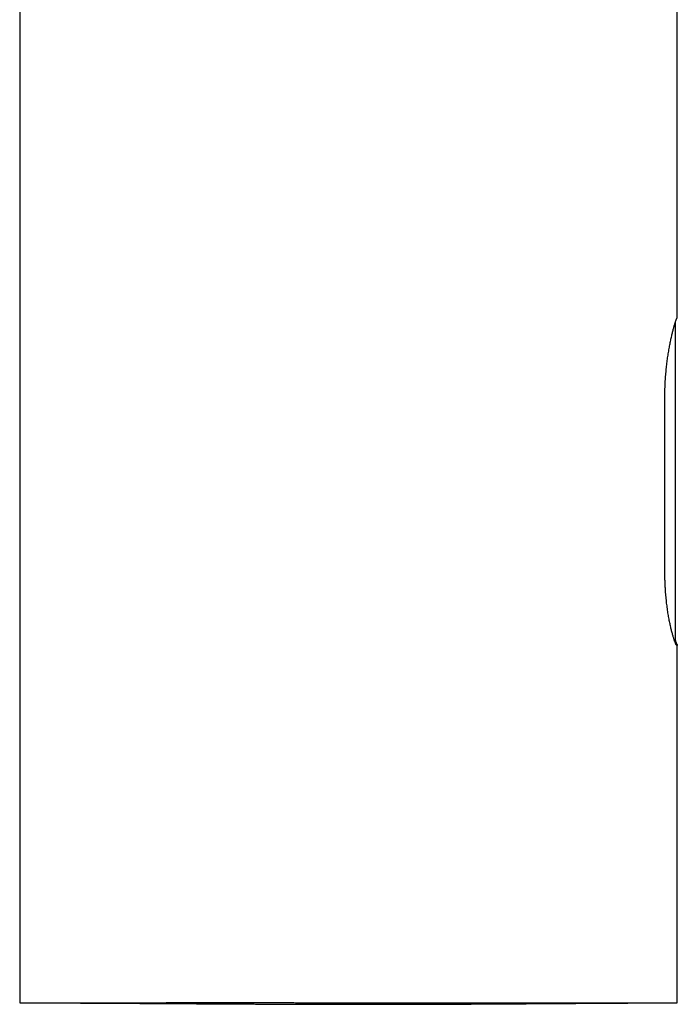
# Model space of a CAD drawing. Header units: millimetres. Extents: x 8 to 763, y 12 to 958.
# Tile 18 of 35: x 290 to 338, y 668 to 740. Entities that reach past the tile are written whole.
import ezdxf

# ---------------------------------------------------------------- set-up
doc = ezdxf.new("R2010")
doc.units = ezdxf.units.MM

msp = doc.modelspace()

# ---------------------------------------------------------------- linework, layer by layer
at = {"color": 7, "linetype": 'Continuous', "lineweight": 30}
for p, q in [((290.091, 754.019), (290.091, 667.778)), ((338.291, 717.984), (338.291, 753.648)), ((338.169, 694.392), (338.169, 717.576)), ((337.382, 699.316), (337.382, 712.209)), ((338.291, 667.778), (338.291, 693.989))]:
    msp.add_line(p, q, dxfattribs=at)
for points, knots in [([(337.382, 712.209), (337.382, 712.283), (337.383, 712.433), (337.387, 712.659), (337.393, 712.886), (337.402, 713.113), (337.414, 713.339), (337.428, 713.566), (337.445, 713.791), (337.464, 714.012), (337.484, 714.228), (337.507, 714.438), (337.531, 714.647), (337.557, 714.852), (337.585, 715.054), (337.615, 715.253), (337.645, 715.447), (337.677, 715.637), (337.71, 715.82), (337.743, 715.996), (337.776, 716.168), (337.811, 716.334), (337.845, 716.494), (337.88, 716.649), (337.914, 716.797), (337.948, 716.936), (337.981, 717.067), (338.013, 717.189), (338.044, 717.303), (338.074, 717.409), (338.103, 717.508), (338.13, 717.597), (338.156, 717.678), (338.177, 717.74), (338.194, 717.789), (338.208, 717.826), (338.221, 717.859), (338.233, 717.887), (338.244, 717.91), (338.254, 717.928), (338.263, 717.942), (338.268, 717.946), (338.27, 717.949)], [0, 0, 0, 0, 0.025612, 0.051269, 0.077279, 0.103289, 0.129489, 0.15569, 0.182254, 0.208867, 0.234479, 0.260133, 0.28612, 0.312107, 0.338271, 0.364435, 0.390939, 0.417488, 0.443686, 0.469928, 0.496301, 0.522719, 0.54964, 0.576609, 0.603719, 0.630878, 0.657607, 0.684383, 0.7113, 0.738265, 0.765783, 0.793353, 0.821081, 0.848864, 0.867574, 0.8863, 0.905156, 0.924012, 0.942938, 0.961864, 0.980923, 1, 1, 1, 1]), ([(338.168, 717.575), (338.168, 717.587), (338.167, 717.61), (338.16, 717.638), (338.153, 717.653), (338.15, 717.659)], [0, 0, 0, 0, 0.411893, 0.790642, 1, 1, 1, 1]), ([(338.169, 717.576), (338.168, 717.593), (338.166, 717.622), (338.155, 717.648), (338.15, 717.658)], [0, 0, 0, 0, 0.587182, 1, 1, 1, 1]), ([(338.27, 717.949), (338.276, 717.955), (338.287, 717.966), (338.293, 717.978), (338.291, 717.984), (338.291, 717.984)], [0, 0, 0, 0, 0.499173, 0.998564, 1, 1, 1, 1]), ([(338.27, 693.963), (338.267, 693.962), (338.26, 693.958), (338.247, 693.965), (338.232, 693.98), (338.215, 694.005), (338.195, 694.04), (338.174, 694.085), (338.15, 694.14), (338.125, 694.204), (338.099, 694.276), (338.071, 694.356), (338.042, 694.445), (338.011, 694.544), (337.98, 694.651), (337.947, 694.767), (337.913, 694.892), (337.879, 695.025), (337.845, 695.166), (337.811, 695.313), (337.776, 695.469), (337.742, 695.633), (337.708, 695.804), (337.674, 695.983), (337.642, 696.17), (337.61, 696.362), (337.58, 696.558), (337.552, 696.758), (337.525, 696.964), (337.5, 697.176), (337.477, 697.394), (337.456, 697.619), (337.437, 697.848), (337.419, 698.103), (337.403, 698.383), (337.391, 698.69), (337.383, 699.002), (337.382, 699.211), (337.382, 699.316)], [0, 0, 0, 0, 0.025994, 0.052034, 0.078214, 0.10444, 0.1312, 0.158009, 0.184967, 0.211975, 0.237969, 0.264007, 0.290382, 0.316758, 0.343315, 0.369873, 0.396777, 0.423728, 0.450223, 0.476761, 0.503649, 0.530537, 0.557613, 0.58469, 0.61213, 0.639622, 0.666302, 0.69303, 0.719902, 0.746823, 0.77431, 0.80185, 0.829555, 0.857315, 0.892683, 0.928292, 0.964023, 1, 1, 1, 1]), ([(338.107, 694.253), (338.107, 694.253), (338.111, 694.257), (338.119, 694.266), (338.131, 694.281), (338.144, 694.301), (338.156, 694.326), (338.166, 694.358), (338.168, 694.382), (338.168, 694.395)], [0, 0, 0, 0, 0.000946, 0.106016, 0.224335, 0.372398, 0.550855, 0.759599, 1, 1, 1, 1]), ([(338.152, 694.318), (338.153, 694.314), (338.163, 694.283), (338.177, 694.242), (338.194, 694.193), (338.208, 694.156), (338.221, 694.123), (338.233, 694.095), (338.244, 694.072), (338.254, 694.054), (338.263, 694.04), (338.268, 694.036), (338.27, 694.033)], [0, 0, 0, 0, 0.022925, 0.17465, 0.276823, 0.379088, 0.48206, 0.585032, 0.688386, 0.79174, 0.895821, 1, 1, 1, 1]), ([(338.27, 694.033), (338.276, 694.027), (338.288, 694.016), (338.293, 693.998), (338.288, 693.981), (338.276, 693.969), (338.27, 693.963)], [0, 0, 0, 0, 0.249725, 0.49956, 0.749725, 1, 1, 1, 1]), ([(290.093, 667.778), (290.093, 667.778), (290.093, 667.778), (290.102, 667.778), (290.121, 667.778), (290.151, 667.778), (290.191, 667.778), (290.236, 667.778), (290.283, 667.778), (290.331, 667.778), (290.383, 667.778), (290.454, 667.778), (290.549, 667.778), (290.674, 667.778), (290.814, 667.778), (290.973, 667.778), (291.153, 667.778), (291.355, 667.778), (291.575, 667.778), (291.782, 667.778), (291.97, 667.778), (292.132, 667.778), (292.301, 667.778), (292.468, 667.778), (292.632, 667.778), (292.793, 667.778), (292.958, 667.778), (293.168, 667.778), (293.427, 667.778), (293.742, 667.778), (294.069, 667.778), (294.392, 667.778), (294.706, 667.778), (295.01, 667.778), (295.323, 667.778), (295.656, 667.778), (296.009, 667.778), (296.383, 667.778), (296.767, 667.778), (297.112, 667.778), (297.414, 667.778), (297.669, 667.778), (297.929, 667.778), (298.255, 667.778), (298.65, 667.778), (299.119, 667.779), (299.598, 667.779), (300.06, 667.78), (300.504, 667.78), (300.927, 667.781), (301.357, 667.782), (301.807, 667.784), (302.278, 667.785), (302.771, 667.787), (303.27, 667.789), (303.726, 667.79), (304.134, 667.792), (304.495, 667.794), (304.858, 667.796), (305.29, 667.799), (305.79, 667.802), (306.362, 667.804), (306.94, 667.802), (307.478, 667.797), (307.975, 667.793), (308.429, 667.79), (308.886, 667.787), (309.375, 667.784), (309.898, 667.782), (310.454, 667.78), (311.012, 667.778), (311.602, 667.776), (312.223, 667.775), (312.876, 667.774), (313.531, 667.774), (313.968, 667.774), (314.186, 667.774)], [0, 0, 0, 0, 0.000581, 0.013512, 0.026441, 0.039419, 0.052398, 0.065375, 0.074756, 0.084136, 0.093525, 0.102913, 0.119001, 0.135089, 0.151217, 0.167345, 0.184891, 0.202438, 0.220037, 0.237636, 0.248551, 0.259465, 0.270392, 0.28132, 0.290708, 0.300096, 0.309492, 0.318889, 0.33499, 0.351092, 0.367234, 0.383376, 0.396923, 0.410469, 0.42404, 0.437611, 0.452553, 0.467496, 0.482471, 0.497446, 0.506846, 0.516245, 0.525653, 0.535061, 0.551183, 0.567306, 0.583469, 0.599632, 0.613197, 0.626763, 0.640353, 0.653942, 0.668906, 0.683871, 0.698867, 0.713864, 0.724373, 0.734882, 0.745402, 0.755922, 0.772058, 0.788193, 0.804372, 0.82055, 0.833008, 0.845466, 0.857942, 0.870419, 0.885393, 0.900367, 0.915373, 0.93038, 0.947759, 0.965138, 0.982569, 1, 1, 1, 1]), ([(290.093, 667.778), (290.152, 667.777), (290.281, 667.777), (290.472, 667.776), (290.663, 667.775), (290.841, 667.774), (291.006, 667.774), (291.158, 667.773), (291.299, 667.772), (291.43, 667.772), (291.55, 667.771), (291.666, 667.77), (291.783, 667.77), (291.902, 667.769), (292.023, 667.769), (292.189, 667.768), (292.404, 667.767), (292.67, 667.765), (292.933, 667.764), (293.189, 667.763), (293.435, 667.762), (293.762, 667.76), (294.173, 667.758), (294.673, 667.755), (295.176, 667.752), (295.683, 667.75), (296.101, 667.747), (296.428, 667.745), (296.66, 667.744), (296.894, 667.743), (297.135, 667.741), (297.388, 667.74), (297.625, 667.739), (297.842, 667.737), (298.039, 667.736), (298.243, 667.735), (298.455, 667.734), (298.674, 667.733), (298.899, 667.731), (299.135, 667.73), (299.374, 667.729), (299.612, 667.727), (299.836, 667.726), (300.047, 667.725), (300.248, 667.723), (300.453, 667.722), (300.66, 667.721), (300.874, 667.72), (301.091, 667.718), (301.324, 667.717), (301.575, 667.715), (301.846, 667.714), (302.133, 667.712), (302.396, 667.711), (302.631, 667.709), (302.835, 667.708), (303.041, 667.707), (303.241, 667.706), (303.421, 667.705), (303.58, 667.704), (303.718, 667.703), (303.846, 667.702), (303.966, 667.701), (304.084, 667.701), (304.213, 667.7), (304.362, 667.699), (304.533, 667.698), (304.719, 667.697), (304.909, 667.696), (305.098, 667.695), (305.279, 667.694), (305.455, 667.693), (305.623, 667.692), (305.784, 667.691), (305.934, 667.69), (306.074, 667.69), (306.207, 667.689), (306.34, 667.688), (306.481, 667.687), (306.645, 667.687), (306.835, 667.686), (307.051, 667.685), (307.271, 667.683), (307.49, 667.682), (307.701, 667.681), (307.902, 667.68), (308.093, 667.679), (308.273, 667.679), (308.445, 667.678), (308.612, 667.677), (308.777, 667.676), (308.94, 667.676), (309.131, 667.675), (309.351, 667.674), (309.604, 667.673), (309.855, 667.672), (310.109, 667.671), (310.362, 667.67), (310.623, 667.669), (310.887, 667.668), (311.152, 667.667), (311.489, 667.666), (311.898, 667.665), (312.38, 667.664), (312.867, 667.663), (313.356, 667.662), (313.845, 667.661), (314.309, 667.661), (314.748, 667.661), (315.164, 667.66), (315.586, 667.66), (316.017, 667.66), (316.428, 667.661), (316.817, 667.661), (317.182, 667.662), (317.554, 667.662), (317.932, 667.663), (318.327, 667.664), (318.734, 667.665), (319.147, 667.666), (319.554, 667.667), (319.953, 667.668), (320.345, 667.67), (320.729, 667.671), (321.104, 667.673), (321.461, 667.674), (321.801, 667.676), (322.126, 667.677), (322.446, 667.679), (322.772, 667.681), (323.109, 667.682), (323.429, 667.684), (323.727, 667.686), (323.993, 667.687), (324.248, 667.689), (324.491, 667.69), (324.723, 667.692), (324.914, 667.693), (325.067, 667.694), (325.185, 667.694), (325.301, 667.695), (325.414, 667.696), (325.529, 667.696), (325.657, 667.697), (325.806, 667.698), (325.978, 667.699), (326.167, 667.7), (326.356, 667.702), (326.543, 667.703), (326.72, 667.704), (326.891, 667.705), (327.052, 667.706), (327.201, 667.707), (327.339, 667.708), (327.466, 667.709), (327.582, 667.709), (327.707, 667.71), (327.844, 667.711), (327.996, 667.712), (328.152, 667.713), (328.31, 667.714), (328.471, 667.715), (328.627, 667.716), (328.779, 667.717), (328.931, 667.718), (329.094, 667.719), (329.268, 667.721), (329.454, 667.722), (329.648, 667.723), (329.843, 667.724), (330.031, 667.726), (330.205, 667.727), (330.365, 667.728), (330.512, 667.729), (330.653, 667.73), (330.791, 667.731), (330.932, 667.732), (331.071, 667.733), (331.211, 667.734), (331.352, 667.735), (331.497, 667.736), (331.65, 667.737), (331.812, 667.738), (331.985, 667.739), (332.167, 667.74), (332.358, 667.741), (332.554, 667.742), (332.764, 667.744), (332.986, 667.745), (333.219, 667.747), (333.45, 667.748), (333.674, 667.75), (333.886, 667.751), (334.075, 667.752), (334.242, 667.753), (334.39, 667.754), (334.532, 667.755), (334.674, 667.756), (334.863, 667.757), (335.1, 667.759), (335.458, 667.761), (335.888, 667.764), (336.313, 667.766), (336.663, 667.768), (336.881, 667.769), (337.037, 667.77), (337.13, 667.771), (337.224, 667.771), (337.32, 667.772), (337.422, 667.773), (337.53, 667.773), (337.648, 667.774), (337.776, 667.775), (337.912, 667.775), (338.057, 667.776), (338.184, 667.777), (338.262, 667.777), (338.29, 667.778)], [0, 0, 0, 0, 0.004448, 0.0095683, 0.0144095, 0.0188932, 0.0231084, 0.0270555, 0.0307352, 0.0342147, 0.0374213, 0.0405274, 0.0436243, 0.0467128, 0.0497938, 0.0528682, 0.0592553, 0.0656223, 0.071833, 0.0778105, 0.083555, 0.0890681, 0.1005833, 0.1119307, 0.123305, 0.1346871, 0.1459264, 0.1510829, 0.1561653, 0.161175, 0.1663225, 0.1717605, 0.1774894, 0.1815124, 0.1856812, 0.1900014, 0.194473, 0.1990962, 0.2038711, 0.2086329, 0.2139012, 0.2188593, 0.2235073, 0.2278498, 0.2319899, 0.2359723, 0.2404635, 0.2447363, 0.2490683, 0.2537117, 0.2588246, 0.2642682, 0.2700169, 0.2760587, 0.2800064, 0.2840701, 0.2882416, 0.2922639, 0.2960139, 0.2989309, 0.3016589, 0.3041979, 0.306548, 0.3087536, 0.3111107, 0.314154, 0.3174844, 0.321102, 0.3250069, 0.3285454, 0.3321061, 0.3355158, 0.3387746, 0.3418823, 0.3448391, 0.3474886, 0.350004, 0.3525117, 0.3552042, 0.358084, 0.3619472, 0.3661037, 0.3704113, 0.3745161, 0.378581, 0.3824051, 0.3859884, 0.38943, 0.3926425, 0.395789, 0.3988972, 0.4019673, 0.4049995, 0.4096882, 0.4143446, 0.4192124, 0.4237592, 0.4284956, 0.4333784, 0.4382851, 0.4432081, 0.4481476, 0.4570087, 0.4659193, 0.4748832, 0.483896, 0.4928752, 0.501805, 0.5094071, 0.5169804, 0.5246687, 0.5325846, 0.5407303, 0.5472932, 0.5540002, 0.5608522, 0.5678501, 0.5749231, 0.5827074, 0.5903688, 0.5979086, 0.605328, 0.6126285, 0.6198114, 0.6268514, 0.6336958, 0.64002, 0.6461716, 0.6522226, 0.6584757, 0.6649668, 0.6716961, 0.6770711, 0.6822545, 0.6872265, 0.6919877, 0.6965388, 0.7009067, 0.7032896, 0.7056273, 0.7079197, 0.710167, 0.7123768, 0.7147464, 0.7178547, 0.7213047, 0.7250967, 0.7292307, 0.7327843, 0.7364512, 0.7399244, 0.7431844, 0.7462313, 0.7490163, 0.7515958, 0.7539697, 0.7561381, 0.7592253, 0.7623648, 0.7655764, 0.7688604, 0.7722169, 0.7756754, 0.7786289, 0.7818273, 0.7852707, 0.788959, 0.7928924, 0.7970708, 0.8013341, 0.8053311, 0.8090495, 0.8124893, 0.8156505, 0.8185335, 0.8216185, 0.8246593, 0.8277112, 0.8307742, 0.8339045, 0.837064, 0.8404369, 0.8440729, 0.8479721, 0.8520579, 0.8563977, 0.8608679, 0.8653452, 0.8706847, 0.8760346, 0.881395, 0.8866387, 0.891554, 0.8961378, 0.8997953, 0.9032103, 0.9065233, 0.909868, 0.9132447, 0.9199705, 0.9267843, 0.9390701, 0.9513767, 0.9582639, 0.9653712, 0.967661, 0.9699776, 0.972321, 0.9746912, 0.9771752, 0.9799317, 0.9829645, 0.9862741, 0.9898607, 0.9937247, 0.9977897, 1, 1, 1, 1]), ([(314.186, 667.774), (314.369, 667.774), (314.735, 667.774), (315.284, 667.775), (315.833, 667.776), (316.382, 667.777), (316.931, 667.778), (317.48, 667.778), (318.029, 667.779), (318.578, 667.779), (319.125, 667.779), (319.671, 667.779), (320.215, 667.778), (320.684, 667.778), (321.08, 667.778), (321.403, 667.778), (321.725, 667.778), (322.084, 667.778), (322.478, 667.778), (322.906, 667.778), (323.332, 667.778), (323.786, 667.778), (324.267, 667.778), (324.775, 667.778), (325.277, 667.778), (325.774, 667.778), (326.266, 667.778), (326.729, 667.778), (327.164, 667.778), (327.573, 667.778), (327.976, 667.778), (328.374, 667.778), (328.767, 667.778), (329.145, 667.778), (329.51, 667.778), (329.86, 667.778), (330.205, 667.778), (330.57, 667.778), (330.952, 667.778), (331.351, 667.778), (331.741, 667.778), (332.121, 667.778), (332.493, 667.778), (332.838, 667.778), (333.158, 667.778), (333.454, 667.777), (333.743, 667.777), (334.025, 667.777), (334.298, 667.777), (334.558, 667.777), (334.804, 667.777), (335.037, 667.777), (335.263, 667.777), (335.498, 667.777), (335.739, 667.777), (335.985, 667.777), (336.219, 667.777), (336.441, 667.777), (336.651, 667.777), (336.84, 667.777), (337.01, 667.777), (337.161, 667.777), (337.304, 667.777), (337.437, 667.777), (337.561, 667.778), (337.673, 667.778), (337.774, 667.778), (337.864, 667.778), (337.945, 667.778), (338.024, 667.778), (338.097, 667.778), (338.162, 667.778), (338.214, 667.778), (338.253, 667.778), (338.279, 667.778), (338.291, 667.778), (338.29, 667.778), (338.29, 667.778)], [0, 0, 0, 0, 0.014515, 0.029031, 0.043546, 0.05813, 0.072715, 0.087299, 0.102025, 0.116753, 0.131479, 0.146276, 0.161075, 0.175872, 0.184815, 0.193758, 0.202707, 0.211657, 0.223758, 0.235859, 0.247977, 0.260096, 0.274943, 0.289793, 0.30464, 0.319561, 0.334484, 0.349404, 0.362297, 0.375191, 0.388084, 0.401024, 0.413966, 0.426906, 0.43899, 0.451075, 0.463177, 0.475279, 0.490105, 0.504933, 0.51976, 0.53466, 0.549562, 0.564462, 0.577337, 0.590213, 0.603088, 0.61601, 0.628933, 0.641855, 0.653931, 0.666007, 0.6781, 0.690194, 0.705008, 0.719824, 0.734638, 0.749526, 0.764416, 0.779303, 0.792167, 0.805033, 0.817896, 0.830808, 0.84372, 0.856632, 0.868706, 0.88078, 0.892871, 0.904963, 0.919774, 0.934586, 0.949397, 0.96428, 0.979166, 0.994049, 1, 1, 1, 1])]:
    msp.add_open_spline(points, degree=3, knots=knots, dxfattribs=at)

doc.saveas('drawing.dxf')
